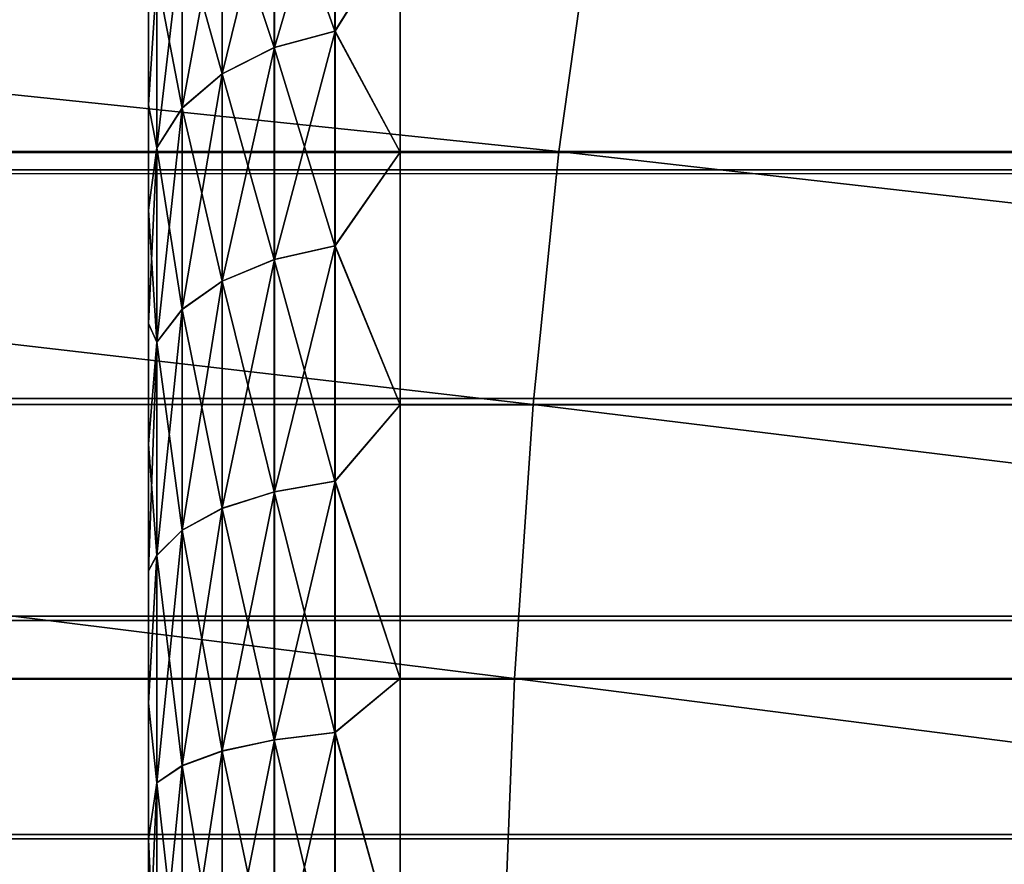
# Model space of a CAD drawing. Extents: x -547 to 547, y 0 to 578.
# Tile 97 of 256: x -529.002 to -528.22, y 576.816 to 577.487. Entities that reach past the tile are written whole.
import ezdxf

# ---------------------------------------------------------------- set-up
doc = ezdxf.new("R2010")
doc.units = 0
doc.header["$LTSCALE"] = 65.185185
for name, color, linetype in [('148', 7, 'CONTINUOUS'), ('20', 7, 'CONTINUOUS'), ('212', 7, 'CONTINUOUS'), ('213', 7, 'CONTINUOUS'), ('237', 7, 'CONTINUOUS'), ('239', 7, 'CONTINUOUS'), ('719', 7, 'CONTINUOUS'), ('721', 7, 'CONTINUOUS')]:
    doc.layers.add(name, color=color, linetype=linetype)

msp = doc.modelspace()

# ---------------------------------------------------------------- linework, layer by layer
at = {"layer": '148', "color": 7, "linetype": 'CONTINUOUS'}
for points in [[(-528.9, 577.49593, -67.33551), (-528.9, 577.41924, -67.41924), (-528.9, 577.49593, -50.66449), (-528.9, 577.49593, -67.33551)], [(-528.9, 577.49593, -50.66449), (-528.9, 577.41924, -67.41924), (-528.9, 577.41924, -50.58076), (-528.9, 577.49593, -50.66449)], [(-528.9, 577.41924, -67.41924), (-528.9, 577.33551, -67.49593), (-528.9, 577.41924, -50.58076), (-528.9, 577.41924, -67.41924)], [(-528.9, 577.41924, -50.58076), (-528.9, 577.33551, -67.49593), (-528.9, 577.33551, -50.50407), (-528.9, 577.41924, -50.58076)], [(-528.9, 577.33551, -67.49593), (-528.9, 577.24552, -67.56498), (-528.9, 577.33551, -50.50407), (-528.9, 577.33551, -67.49593)], [(-528.9, 577.33551, -50.50407), (-528.9, 577.24552, -67.56498), (-528.9, 577.24552, -50.43502), (-528.9, 577.33551, -50.50407)], [(-528.9, 577.24552, -67.56498), (-528.9, 577.14965, -67.62602), (-528.9, 577.24552, -50.43502), (-528.9, 577.24552, -67.56498)], [(-528.9, 577.24552, -50.43502), (-528.9, 577.14965, -67.62602), (-528.9, 577.14965, -50.37398), (-528.9, 577.24552, -50.43502)], [(-528.9, 577.14965, -67.62602), (-528.9, 577.04908, -67.67834), (-528.9, 577.14965, -50.37398), (-528.9, 577.14965, -67.62602)], [(-528.9, 577.14965, -50.37398), (-528.9, 577.04908, -67.67834), (-528.9, 577.04908, -50.32166), (-528.9, 577.14965, -50.37398)], [(-528.9, 577.04908, -67.67834), (-528.9, 576.94408, -67.72179), (-528.9, 577.04908, -50.32166), (-528.9, 577.04908, -67.67834)], [(-528.9, 577.04908, -50.32166), (-528.9, 576.94408, -67.72179), (-528.9, 576.94408, -50.27821), (-528.9, 577.04908, -50.32166)], [(-528.9, 576.94408, -67.72179), (-528.9, 576.83588, -67.75583), (-528.9, 576.94408, -50.27821), (-528.9, 576.94408, -67.72179)], [(-528.9, 576.94408, -50.27821), (-528.9, 576.83588, -67.75583), (-528.9, 576.83588, -50.24417), (-528.9, 576.94408, -50.27821)], [(-528.9, 576.83588, -67.75583), (-528.9, 576.72485, -67.78039), (-528.9, 576.83588, -50.24417), (-528.9, 576.83588, -67.75583)], [(-528.9, 576.83588, -50.24417), (-528.9, 576.72485, -67.78039), (-528.9, 576.72485, -50.21961), (-528.9, 576.83588, -50.24417)]]:
    msp.add_3dface(points, dxfattribs=at)
at = {"layer": '20', "color": 7, "linetype": 'CONTINUOUS'}
for points in [[(-530.5, 551.5, 42.9), (-545.5, 577.8, 42.9), (-349, 9.5, 42.9), (-530.5, 551.5, 42.9)], [(-545.5, 577.8, 42.9), (-545.5, 1.5, 42.9), (-349, 9.5, 42.9), (-545.5, 577.8, 42.9)]]:
    msp.add_3dface(points, dxfattribs=at)
at = {"layer": '212', "color": 7, "linetype": 'CONTINUOUS'}
for points in [[(528.7, 577.56066, -67.56066), (528.7, 577.38168, -67.71353), (-528.7, 577.56066, -67.56066), (528.7, 577.56066, -67.56066)], [(-528.7, 577.56066, -67.56066), (528.7, 577.38168, -67.71353), (-528.7, 577.38168, -67.71353), (-528.7, 577.56066, -67.56066)], [(528.7, 577.38168, -67.71353), (528.7, 577.18099, -67.83651), (-528.7, 577.38168, -67.71353), (528.7, 577.38168, -67.71353)], [(-528.7, 577.38168, -67.71353), (528.7, 577.18099, -67.83651), (-528.7, 577.18099, -67.83651), (-528.7, 577.38168, -67.71353)], [(528.7, 577.18099, -67.83651), (528.7, 576.96353, -67.92658), (-528.7, 577.18099, -67.83651), (528.7, 577.18099, -67.83651)], [(-528.7, 577.18099, -67.83651), (528.7, 576.96353, -67.92658), (-528.7, 576.96353, -67.92658), (-528.7, 577.18099, -67.83651)], [(528.7, 576.96353, -67.92658), (528.7, 576.73465, -67.98153), (-528.7, 576.96353, -67.92658), (528.7, 576.96353, -67.92658)], [(-528.7, 576.96353, -67.92658), (528.7, 576.73465, -67.98153), (-528.7, 576.73465, -67.98153), (-528.7, 576.96353, -67.92658)]]:
    msp.add_3dface(points, dxfattribs=at)
at = {"layer": '213', "color": 7, "linetype": 'CONTINUOUS'}
for points in [[(528.7, 577.38168, -50.28647), (528.7, 577.56066, -50.43934), (-528.7, 577.38168, -50.28647), (528.7, 577.38168, -50.28647)], [(-528.7, 577.38168, -50.28647), (528.7, 577.56066, -50.43934), (-528.7, 577.56066, -50.43934), (-528.7, 577.38168, -50.28647)], [(528.7, 577.18099, -50.16349), (528.7, 577.38168, -50.28647), (-528.7, 577.18099, -50.16349), (528.7, 577.18099, -50.16349)], [(-528.7, 577.18099, -50.16349), (528.7, 577.38168, -50.28647), (-528.7, 577.38168, -50.28647), (-528.7, 577.18099, -50.16349)], [(528.7, 576.96353, -50.07342), (528.7, 577.18099, -50.16349), (-528.7, 576.96353, -50.07342), (528.7, 576.96353, -50.07342)], [(-528.7, 576.96353, -50.07342), (528.7, 577.18099, -50.16349), (-528.7, 577.18099, -50.16349), (-528.7, 576.96353, -50.07342)], [(528.7, 576.73465, -50.01847), (528.7, 576.96353, -50.07342), (-528.7, 576.73465, -50.01847), (528.7, 576.73465, -50.01847)], [(-528.7, 576.73465, -50.01847), (528.7, 576.96353, -50.07342), (-528.7, 576.96353, -50.07342), (-528.7, 576.73465, -50.01847)]]:
    msp.add_3dface(points, dxfattribs=at)
at = {"layer": '237', "color": 7, "linetype": 'CONTINUOUS'}
for points in [[(-528.75176, 577.62847, -67.47783), (-528.75176, 577.47783, -67.62847), (-528.80005, 577.61335, -67.46473), (-528.75176, 577.62847, -67.47783)], [(-528.75176, 577.62847, -67.47783), (-528.7, 577.56066, -67.56066), (-528.75176, 577.47783, -67.62847), (-528.75176, 577.62847, -67.47783)], [(-528.80005, 577.61335, -67.46473), (-528.80005, 577.46473, -67.61335), (-528.8415, 577.5893, -67.44388), (-528.80005, 577.61335, -67.46473)], [(-528.80005, 577.61335, -67.46473), (-528.75176, 577.47783, -67.62847), (-528.80005, 577.46473, -67.61335), (-528.80005, 577.61335, -67.46473)], [(-528.8415, 577.5893, -67.44388), (-528.8415, 577.44388, -67.5893), (-528.87328, 577.55795, -67.41672), (-528.8415, 577.5893, -67.44388)], [(-528.8415, 577.5893, -67.44388), (-528.80005, 577.46473, -67.61335), (-528.8415, 577.44388, -67.5893), (-528.8415, 577.5893, -67.44388)], [(-528.87328, 577.55795, -67.41672), (-528.87328, 577.41672, -67.55795), (-528.89324, 577.52144, -67.38508), (-528.87328, 577.55795, -67.41672)], [(-528.87328, 577.55795, -67.41672), (-528.8415, 577.44388, -67.5893), (-528.87328, 577.41672, -67.55795), (-528.87328, 577.55795, -67.41672)], [(-528.7, 577.56066, -67.56066), (-528.7, 577.38168, -67.71353), (-528.75176, 577.47783, -67.62847), (-528.7, 577.56066, -67.56066)], [(-528.9, 577.41924, -67.41924), (-528.9, 577.49593, -67.33551), (-528.89324, 577.52144, -67.38508), (-528.9, 577.41924, -67.41924)], [(-528.9, 577.41924, -67.41924), (-528.89324, 577.52144, -67.38508), (-528.89324, 577.38508, -67.52144), (-528.9, 577.41924, -67.41924)], [(-528.89324, 577.52144, -67.38508), (-528.87328, 577.41672, -67.55795), (-528.89324, 577.38508, -67.52144), (-528.89324, 577.52144, -67.38508)], [(-528.75176, 577.47783, -67.62847), (-528.75176, 577.30728, -67.75615), (-528.80005, 577.46473, -67.61335), (-528.75176, 577.47783, -67.62847)], [(-528.75176, 577.47783, -67.62847), (-528.7, 577.38168, -67.71353), (-528.75176, 577.30728, -67.75615), (-528.75176, 577.47783, -67.62847)], [(-528.80005, 577.46473, -67.61335), (-528.80005, 577.29646, -67.73932), (-528.8415, 577.44388, -67.5893), (-528.80005, 577.46473, -67.61335)], [(-528.80005, 577.46473, -67.61335), (-528.75176, 577.30728, -67.75615), (-528.80005, 577.29646, -67.73932), (-528.80005, 577.46473, -67.61335)], [(-528.8415, 577.44388, -67.5893), (-528.8415, 577.27925, -67.71254), (-528.87328, 577.41672, -67.55795), (-528.8415, 577.44388, -67.5893)], [(-528.8415, 577.44388, -67.5893), (-528.80005, 577.29646, -67.73932), (-528.8415, 577.27925, -67.71254), (-528.8415, 577.44388, -67.5893)], [(-528.9, 577.33551, -67.49593), (-528.9, 577.41924, -67.41924), (-528.89324, 577.38508, -67.52144), (-528.9, 577.33551, -67.49593)], [(-528.87328, 577.41672, -67.55795), (-528.87328, 577.25682, -67.67764), (-528.89324, 577.38508, -67.52144), (-528.87328, 577.41672, -67.55795)], [(-528.87328, 577.41672, -67.55795), (-528.8415, 577.27925, -67.71254), (-528.87328, 577.25682, -67.67764), (-528.87328, 577.41672, -67.55795)], [(-528.9, 577.33551, -67.49593), (-528.89324, 577.38508, -67.52144), (-528.89324, 577.23071, -67.63701), (-528.9, 577.33551, -67.49593)], [(-528.89324, 577.38508, -67.52144), (-528.87328, 577.25682, -67.67764), (-528.89324, 577.23071, -67.63701), (-528.89324, 577.38508, -67.52144)], [(-528.7, 577.38168, -67.71353), (-528.7, 577.18099, -67.83651), (-528.75176, 577.30728, -67.75615), (-528.7, 577.38168, -67.71353)], [(-528.9, 577.24552, -67.56498), (-528.9, 577.33551, -67.49593), (-528.89324, 577.23071, -67.63701), (-528.9, 577.24552, -67.56498)], [(-528.75176, 577.30728, -67.75615), (-528.75176, 577.12029, -67.85825), (-528.80005, 577.29646, -67.73932), (-528.75176, 577.30728, -67.75615)], [(-528.75176, 577.30728, -67.75615), (-528.7, 577.18099, -67.83651), (-528.75176, 577.12029, -67.85825), (-528.75176, 577.30728, -67.75615)], [(-528.80005, 577.29646, -67.73932), (-528.80005, 577.11198, -67.84005), (-528.8415, 577.27925, -67.71254), (-528.80005, 577.29646, -67.73932)], [(-528.80005, 577.29646, -67.73932), (-528.75176, 577.12029, -67.85825), (-528.80005, 577.11198, -67.84005), (-528.80005, 577.29646, -67.73932)], [(-528.8415, 577.27925, -67.71254), (-528.8415, 577.09876, -67.8111), (-528.87328, 577.25682, -67.67764), (-528.8415, 577.27925, -67.71254)], [(-528.8415, 577.27925, -67.71254), (-528.80005, 577.11198, -67.84005), (-528.8415, 577.09876, -67.8111), (-528.8415, 577.27925, -67.71254)], [(-528.87328, 577.25682, -67.67764), (-528.87328, 577.08152, -67.77336), (-528.89324, 577.23071, -67.63701), (-528.87328, 577.25682, -67.67764)], [(-528.87328, 577.25682, -67.67764), (-528.8415, 577.09876, -67.8111), (-528.87328, 577.08152, -67.77336), (-528.87328, 577.25682, -67.67764)], [(-528.9, 577.14965, -67.62602), (-528.9, 577.24552, -67.56498), (-528.89324, 577.23071, -67.63701), (-528.9, 577.14965, -67.62602)], [(-528.9, 577.14965, -67.62602), (-528.89324, 577.23071, -67.63701), (-528.89324, 577.06146, -67.72942), (-528.9, 577.14965, -67.62602)], [(-528.89324, 577.23071, -67.63701), (-528.87328, 577.08152, -67.77336), (-528.89324, 577.06146, -67.72942), (-528.89324, 577.23071, -67.63701)], [(-528.7, 577.18099, -67.83651), (-528.7, 576.96353, -67.92658), (-528.75176, 577.12029, -67.85825), (-528.7, 577.18099, -67.83651)], [(-528.9, 577.04908, -67.67834), (-528.9, 577.14965, -67.62602), (-528.89324, 577.06146, -67.72942), (-528.9, 577.04908, -67.67834)], [(-528.75176, 577.12029, -67.85825), (-528.75176, 576.92068, -67.9327), (-528.80005, 577.11198, -67.84005), (-528.75176, 577.12029, -67.85825)], [(-528.75176, 577.12029, -67.85825), (-528.7, 576.96353, -67.92658), (-528.75176, 576.92068, -67.9327), (-528.75176, 577.12029, -67.85825)], [(-528.80005, 577.11198, -67.84005), (-528.80005, 576.91504, -67.9135), (-528.8415, 577.09876, -67.8111), (-528.80005, 577.11198, -67.84005)], [(-528.80005, 577.11198, -67.84005), (-528.75176, 576.92068, -67.9327), (-528.80005, 576.91504, -67.9135), (-528.80005, 577.11198, -67.84005)], [(-528.8415, 577.09876, -67.8111), (-528.8415, 576.90607, -67.88296), (-528.87328, 577.08152, -67.77336), (-528.8415, 577.09876, -67.8111)], [(-528.8415, 577.09876, -67.8111), (-528.80005, 576.91504, -67.9135), (-528.8415, 576.90607, -67.88296), (-528.8415, 577.09876, -67.8111)], [(-528.87328, 577.08152, -67.77336), (-528.87328, 576.89439, -67.84316), (-528.89324, 577.06146, -67.72942), (-528.87328, 577.08152, -67.77336)], [(-528.87328, 577.08152, -67.77336), (-528.8415, 576.90607, -67.88296), (-528.87328, 576.89439, -67.84316), (-528.87328, 577.08152, -67.77336)], [(-528.9, 576.94408, -67.72179), (-528.9, 577.04908, -67.67834), (-528.89324, 577.06146, -67.72942), (-528.9, 576.94408, -67.72179)], [(-528.9, 576.94408, -67.72179), (-528.89324, 577.06146, -67.72942), (-528.89324, 576.88078, -67.79681), (-528.9, 576.94408, -67.72179)], [(-528.89324, 577.06146, -67.72942), (-528.87328, 576.89439, -67.84316), (-528.89324, 576.88078, -67.79681), (-528.89324, 577.06146, -67.72942)], [(-528.7, 576.96353, -67.92658), (-528.7, 576.73465, -67.98153), (-528.75176, 576.92068, -67.9327), (-528.7, 576.96353, -67.92658)], [(-528.9, 576.83588, -67.75583), (-528.9, 576.94408, -67.72179), (-528.89324, 576.88078, -67.79681), (-528.9, 576.83588, -67.75583)], [(-528.80005, 576.91504, -67.9135), (-528.80005, 576.70966, -67.95818), (-528.8415, 576.90607, -67.88296), (-528.80005, 576.91504, -67.9135)], [(-528.75176, 576.92068, -67.9327), (-528.75176, 576.7125, -67.97799), (-528.80005, 576.91504, -67.9135), (-528.75176, 576.92068, -67.9327)], [(-528.80005, 576.91504, -67.9135), (-528.75176, 576.7125, -67.97799), (-528.80005, 576.70966, -67.95818), (-528.80005, 576.91504, -67.9135)], [(-528.75176, 576.92068, -67.9327), (-528.7, 576.73465, -67.98153), (-528.75176, 576.7125, -67.97799), (-528.75176, 576.92068, -67.9327)], [(-528.8415, 576.90607, -67.88296), (-528.8415, 576.70513, -67.92668), (-528.87328, 576.89439, -67.84316), (-528.8415, 576.90607, -67.88296)], [(-528.8415, 576.90607, -67.88296), (-528.80005, 576.70966, -67.95818), (-528.8415, 576.70513, -67.92668), (-528.8415, 576.90607, -67.88296)], [(-528.87328, 576.89439, -67.84316), (-528.87328, 576.69922, -67.88562), (-528.89324, 576.88078, -67.79681), (-528.87328, 576.89439, -67.84316)], [(-528.87328, 576.89439, -67.84316), (-528.8415, 576.70513, -67.92668), (-528.87328, 576.69922, -67.88562), (-528.87328, 576.89439, -67.84316)], [(-528.9, 576.83588, -67.75583), (-528.89324, 576.88078, -67.79681), (-528.89324, 576.69235, -67.8378), (-528.9, 576.83588, -67.75583)], [(-528.89324, 576.88078, -67.79681), (-528.87328, 576.69922, -67.88562), (-528.89324, 576.69235, -67.8378), (-528.89324, 576.88078, -67.79681)], [(-528.9, 576.72485, -67.78039), (-528.9, 576.83588, -67.75583), (-528.89324, 576.69235, -67.8378), (-528.9, 576.72485, -67.78039)]]:
    msp.add_3dface(points, dxfattribs=at)
at = {"layer": '239', "color": 7, "linetype": 'CONTINUOUS'}
for points in [[(-528.75156, 577.47786, -50.37149), (-528.75156, 577.62851, -50.52214), (-528.79986, 577.4648, -50.38657), (-528.75156, 577.47786, -50.37149)], [(-528.79986, 577.4648, -50.38657), (-528.75156, 577.62851, -50.52214), (-528.79986, 577.61343, -50.5352), (-528.79986, 577.4648, -50.38657)], [(-528.75156, 577.47786, -50.37149), (-528.7, 577.56066, -50.43934), (-528.75156, 577.62851, -50.52214), (-528.75156, 577.47786, -50.37149)], [(-528.79986, 577.4648, -50.38657), (-528.79986, 577.61343, -50.5352), (-528.84135, 577.44398, -50.41059), (-528.79986, 577.4648, -50.38657)], [(-528.84135, 577.44398, -50.41059), (-528.79986, 577.61343, -50.5352), (-528.84135, 577.58941, -50.55602), (-528.84135, 577.44398, -50.41059)], [(-528.84135, 577.44398, -50.41059), (-528.84135, 577.58941, -50.55602), (-528.87318, 577.41683, -50.44192), (-528.84135, 577.44398, -50.41059)], [(-528.87318, 577.41683, -50.44192), (-528.84135, 577.58941, -50.55602), (-528.87318, 577.55808, -50.58317), (-528.87318, 577.41683, -50.44192)], [(-528.87318, 577.41683, -50.44192), (-528.87318, 577.55808, -50.58317), (-528.89319, 577.38522, -50.47841), (-528.87318, 577.41683, -50.44192)], [(-528.89319, 577.38522, -50.47841), (-528.87318, 577.55808, -50.58317), (-528.89319, 577.52159, -50.61478), (-528.89319, 577.38522, -50.47841)], [(-528.7, 577.38168, -50.28647), (-528.7, 577.56066, -50.43934), (-528.75156, 577.47786, -50.37149), (-528.7, 577.38168, -50.28647)], [(-528.9, 577.49593, -50.66449), (-528.9, 577.41924, -50.58076), (-528.89319, 577.52159, -50.61478), (-528.9, 577.49593, -50.66449)], [(-528.9, 577.41924, -50.58076), (-528.89319, 577.38522, -50.47841), (-528.89319, 577.52159, -50.61478), (-528.9, 577.41924, -50.58076)], [(-528.75156, 577.30731, -50.24381), (-528.75156, 577.47786, -50.37149), (-528.79986, 577.29652, -50.26059), (-528.75156, 577.30731, -50.24381)], [(-528.79986, 577.29652, -50.26059), (-528.75156, 577.47786, -50.37149), (-528.79986, 577.4648, -50.38657), (-528.79986, 577.29652, -50.26059)], [(-528.75156, 577.30731, -50.24381), (-528.7, 577.38168, -50.28647), (-528.75156, 577.47786, -50.37149), (-528.75156, 577.30731, -50.24381)], [(-528.79986, 577.29652, -50.26059), (-528.79986, 577.4648, -50.38657), (-528.84135, 577.27933, -50.28734), (-528.79986, 577.29652, -50.26059)], [(-528.84135, 577.27933, -50.28734), (-528.79986, 577.4648, -50.38657), (-528.84135, 577.44398, -50.41059), (-528.84135, 577.27933, -50.28734)], [(-528.84135, 577.27933, -50.28734), (-528.84135, 577.44398, -50.41059), (-528.87318, 577.25692, -50.32221), (-528.84135, 577.27933, -50.28734)], [(-528.87318, 577.25692, -50.32221), (-528.84135, 577.44398, -50.41059), (-528.87318, 577.41683, -50.44192), (-528.87318, 577.25692, -50.32221)], [(-528.9, 577.41924, -50.58076), (-528.9, 577.33551, -50.50407), (-528.89319, 577.38522, -50.47841), (-528.9, 577.41924, -50.58076)], [(-528.87318, 577.25692, -50.32221), (-528.87318, 577.41683, -50.44192), (-528.89319, 577.23082, -50.36282), (-528.87318, 577.25692, -50.32221)], [(-528.89319, 577.23082, -50.36282), (-528.87318, 577.41683, -50.44192), (-528.89319, 577.38522, -50.47841), (-528.89319, 577.23082, -50.36282)], [(-528.9, 577.33551, -50.50407), (-528.9, 577.24552, -50.43502), (-528.89319, 577.38522, -50.47841), (-528.9, 577.33551, -50.50407)], [(-528.9, 577.24552, -50.43502), (-528.89319, 577.23082, -50.36282), (-528.89319, 577.38522, -50.47841), (-528.9, 577.24552, -50.43502)], [(-528.7, 577.18099, -50.16349), (-528.7, 577.38168, -50.28647), (-528.75156, 577.30731, -50.24381), (-528.7, 577.18099, -50.16349)], [(-528.75156, 577.12031, -50.1417), (-528.75156, 577.30731, -50.24381), (-528.79986, 577.11202, -50.15985), (-528.75156, 577.12031, -50.1417)], [(-528.79986, 577.11202, -50.15985), (-528.75156, 577.30731, -50.24381), (-528.79986, 577.29652, -50.26059), (-528.79986, 577.11202, -50.15985)], [(-528.75156, 577.12031, -50.1417), (-528.7, 577.18099, -50.16349), (-528.75156, 577.30731, -50.24381), (-528.75156, 577.12031, -50.1417)], [(-528.79986, 577.11202, -50.15985), (-528.79986, 577.29652, -50.26059), (-528.84135, 577.09882, -50.18877), (-528.79986, 577.11202, -50.15985)], [(-528.84135, 577.09882, -50.18877), (-528.79986, 577.29652, -50.26059), (-528.84135, 577.27933, -50.28734), (-528.84135, 577.09882, -50.18877)], [(-528.84135, 577.09882, -50.18877), (-528.84135, 577.27933, -50.28734), (-528.87318, 577.0816, -50.22647), (-528.84135, 577.09882, -50.18877)], [(-528.87318, 577.0816, -50.22647), (-528.84135, 577.27933, -50.28734), (-528.87318, 577.25692, -50.32221), (-528.87318, 577.0816, -50.22647)], [(-528.87318, 577.0816, -50.22647), (-528.87318, 577.25692, -50.32221), (-528.89319, 577.06154, -50.27039), (-528.87318, 577.0816, -50.22647)], [(-528.89319, 577.06154, -50.27039), (-528.87318, 577.25692, -50.32221), (-528.89319, 577.23082, -50.36282), (-528.89319, 577.06154, -50.27039)], [(-528.9, 577.24552, -50.43502), (-528.9, 577.14965, -50.37398), (-528.89319, 577.23082, -50.36282), (-528.9, 577.24552, -50.43502)], [(-528.9, 577.14965, -50.37398), (-528.9, 577.04908, -50.32166), (-528.89319, 577.23082, -50.36282), (-528.9, 577.14965, -50.37398)], [(-528.9, 577.04908, -50.32166), (-528.89319, 577.06154, -50.27039), (-528.89319, 577.23082, -50.36282), (-528.9, 577.04908, -50.32166)], [(-528.7, 576.96353, -50.07342), (-528.7, 577.18099, -50.16349), (-528.75156, 577.12031, -50.1417), (-528.7, 576.96353, -50.07342)], [(-528.75156, 576.92069, -50.06725), (-528.75156, 577.12031, -50.1417), (-528.79986, 576.91507, -50.08639), (-528.75156, 576.92069, -50.06725)], [(-528.79986, 576.91507, -50.08639), (-528.75156, 577.12031, -50.1417), (-528.79986, 577.11202, -50.15985), (-528.79986, 576.91507, -50.08639)], [(-528.75156, 576.92069, -50.06725), (-528.7, 576.96353, -50.07342), (-528.75156, 577.12031, -50.1417), (-528.75156, 576.92069, -50.06725)], [(-528.79986, 576.91507, -50.08639), (-528.79986, 577.11202, -50.15985), (-528.84135, 576.90612, -50.1169), (-528.79986, 576.91507, -50.08639)], [(-528.84135, 576.90612, -50.1169), (-528.79986, 577.11202, -50.15985), (-528.84135, 577.09882, -50.18877), (-528.84135, 576.90612, -50.1169)], [(-528.84135, 576.90612, -50.1169), (-528.84135, 577.09882, -50.18877), (-528.87318, 576.89444, -50.15667), (-528.84135, 576.90612, -50.1169)], [(-528.87318, 576.89444, -50.15667), (-528.84135, 577.09882, -50.18877), (-528.87318, 577.0816, -50.22647), (-528.87318, 576.89444, -50.15667)], [(-528.87318, 576.89444, -50.15667), (-528.87318, 577.0816, -50.22647), (-528.89319, 576.88084, -50.20299), (-528.87318, 576.89444, -50.15667)], [(-528.89319, 576.88084, -50.20299), (-528.87318, 577.0816, -50.22647), (-528.89319, 577.06154, -50.27039), (-528.89319, 576.88084, -50.20299)], [(-528.9, 577.04908, -50.32166), (-528.9, 576.94408, -50.27821), (-528.89319, 577.06154, -50.27039), (-528.9, 577.04908, -50.32166)], [(-528.9, 576.94408, -50.27821), (-528.89319, 576.88084, -50.20299), (-528.89319, 577.06154, -50.27039), (-528.9, 576.94408, -50.27821)], [(-528.7, 576.73465, -50.01847), (-528.7, 576.96353, -50.07342), (-528.75156, 576.92069, -50.06725), (-528.7, 576.73465, -50.01847)], [(-528.9, 576.94408, -50.27821), (-528.9, 576.83588, -50.24417), (-528.89319, 576.88084, -50.20299), (-528.9, 576.94408, -50.27821)], [(-528.79986, 576.70967, -50.04171), (-528.79986, 576.91507, -50.08639), (-528.84135, 576.70515, -50.07318), (-528.79986, 576.70967, -50.04171)], [(-528.84135, 576.70515, -50.07318), (-528.79986, 576.91507, -50.08639), (-528.84135, 576.90612, -50.1169), (-528.84135, 576.70515, -50.07318)], [(-528.75156, 576.71251, -50.02196), (-528.75156, 576.92069, -50.06725), (-528.79986, 576.70967, -50.04171), (-528.75156, 576.71251, -50.02196)], [(-528.79986, 576.70967, -50.04171), (-528.75156, 576.92069, -50.06725), (-528.79986, 576.91507, -50.08639), (-528.79986, 576.70967, -50.04171)], [(-528.75156, 576.71251, -50.02196), (-528.7, 576.73465, -50.01847), (-528.75156, 576.92069, -50.06725), (-528.75156, 576.71251, -50.02196)], [(-528.84135, 576.70515, -50.07318), (-528.84135, 576.90612, -50.1169), (-528.87318, 576.69925, -50.11421), (-528.84135, 576.70515, -50.07318)], [(-528.87318, 576.69925, -50.11421), (-528.84135, 576.90612, -50.1169), (-528.87318, 576.89444, -50.15667), (-528.87318, 576.69925, -50.11421)], [(-528.87318, 576.69925, -50.11421), (-528.87318, 576.89444, -50.15667), (-528.89319, 576.69238, -50.162), (-528.87318, 576.69925, -50.11421)], [(-528.89319, 576.69238, -50.162), (-528.87318, 576.89444, -50.15667), (-528.89319, 576.88084, -50.20299), (-528.89319, 576.69238, -50.162)], [(-528.9, 576.83588, -50.24417), (-528.9, 576.72485, -50.21961), (-528.89319, 576.88084, -50.20299), (-528.9, 576.83588, -50.24417)], [(-528.9, 576.72485, -50.21961), (-528.89319, 576.69238, -50.162), (-528.89319, 576.88084, -50.20299), (-528.9, 576.72485, -50.21961)]]:
    msp.add_3dface(points, dxfattribs=at)
at = {"layer": '719', "color": 7, "linetype": 'CONTINUOUS'}
for points in [[(545.5, 577.38072, 43.28578), (-545.5, 577.54773, 43.42657), (545.5, 577.55999, 43.43867), (545.5, 577.38072, 43.28578)], [(-545.5, 577.38144, 43.2863), (-545.5, 577.54773, 43.42657), (545.5, 577.38072, 43.28578), (-545.5, 577.38144, 43.2863)], [(-545.5, 577.36749, 43.27629), (-545.5, 577.38144, 43.2863), (545.5, 577.38072, 43.28578), (-545.5, 577.36749, 43.27629)], [(545.5, 577.17973, 43.16285), (-545.5, 577.36749, 43.27629), (545.5, 577.38072, 43.28578), (545.5, 577.17973, 43.16285)], [(-545.5, 577.18627, 43.1662), (-545.5, 577.36749, 43.27629), (545.5, 577.17973, 43.16285), (-545.5, 577.18627, 43.1662)], [(-545.5, 577.01051, 43.08954), (-545.5, 577.18627, 43.1662), (545.5, 577.17973, 43.16285), (-545.5, 577.01051, 43.08954)], [(545.5, 576.96196, 43.07291), (-545.5, 577.01051, 43.08954), (545.5, 577.17973, 43.16285), (545.5, 576.96196, 43.07291)], [(-545.5, 576.96317, 43.0733), (-545.5, 577.01051, 43.08954), (545.5, 576.96196, 43.07291), (-545.5, 576.96317, 43.0733)], [(-545.5, 576.8379, 43.03856), (-545.5, 576.96317, 43.0733), (545.5, 576.96196, 43.07291), (-545.5, 576.8379, 43.03856)], [(545.5, 576.73279, 43.01817), (-545.5, 576.8379, 43.03856), (545.5, 576.96196, 43.07291), (545.5, 576.73279, 43.01817)], [(-545.5, 576.73426, 43.01841), (-545.5, 576.8379, 43.03856), (545.5, 576.73279, 43.01817), (-545.5, 576.73426, 43.01841)]]:
    msp.add_3dface(points, dxfattribs=at)
at = {"layer": '721', "color": 7, "linetype": 'CONTINUOUS'}
for points in [[(-528.57386, 577.38225, 67.41697), (-530.29267, 577.56133, 66.90026), (-530.33025, 577.38225, 67.04869), (-528.57386, 577.38225, 67.41697)], [(-528.54866, 577.56133, 67.26594), (-530.29267, 577.56133, 66.90026), (-528.57386, 577.38225, 67.41697), (-528.54866, 577.56133, 67.26594)], [(-526.79305, 577.38225, 67.63895), (-528.54866, 577.56133, 67.26594), (-528.57386, 577.38225, 67.41697), (-526.79305, 577.38225, 67.63895)], [(-526.78041, 577.56133, 67.48636), (-528.54866, 577.56133, 67.26594), (-526.79305, 577.38225, 67.63895), (-526.78041, 577.56133, 67.48636)], [(-528.59414, 577.18141, 67.53848), (-530.33025, 577.38225, 67.04869), (-530.36049, 577.18141, 67.16811), (-528.59414, 577.18141, 67.53848)], [(-528.57386, 577.38225, 67.41697), (-530.33025, 577.38225, 67.04869), (-528.59414, 577.18141, 67.53848), (-528.57386, 577.38225, 67.41697)], [(-526.80323, 577.18141, 67.76171), (-528.57386, 577.38225, 67.41697), (-528.59414, 577.18141, 67.53848), (-526.80323, 577.18141, 67.76171)], [(-526.79305, 577.38225, 67.63895), (-528.57386, 577.38225, 67.41697), (-526.80323, 577.18141, 67.76171), (-526.79305, 577.38225, 67.63895)], [(-528.60899, 576.96375, 67.62746), (-530.36049, 577.18141, 67.16811), (-530.38264, 576.96375, 67.25557), (-528.60899, 576.96375, 67.62746)], [(-528.59414, 577.18141, 67.53848), (-530.36049, 577.18141, 67.16811), (-528.60899, 576.96375, 67.62746), (-528.59414, 577.18141, 67.53848)], [(-526.81068, 576.96375, 67.85162), (-528.59414, 577.18141, 67.53848), (-528.60899, 576.96375, 67.62746), (-526.81068, 576.96375, 67.85162)], [(-526.80323, 577.18141, 67.76171), (-528.59414, 577.18141, 67.53848), (-526.81068, 576.96375, 67.85162), (-526.80323, 577.18141, 67.76171)], [(-528.61804, 576.73465, 67.68173), (-530.38264, 576.96375, 67.25557), (-530.39615, 576.73465, 67.3089), (-528.61804, 576.73465, 67.68173)], [(-528.60899, 576.96375, 67.62746), (-530.38264, 576.96375, 67.25557), (-528.61804, 576.73465, 67.68173), (-528.60899, 576.96375, 67.62746)], [(-526.81522, 576.73465, 67.90645), (-528.60899, 576.96375, 67.62746), (-528.61804, 576.73465, 67.68173), (-526.81522, 576.73465, 67.90645)], [(-526.81068, 576.96375, 67.85162), (-528.60899, 576.96375, 67.62746), (-526.81522, 576.73465, 67.90645), (-526.81068, 576.96375, 67.85162)]]:
    msp.add_3dface(points, dxfattribs=at)

doc.saveas('drawing.dxf')
